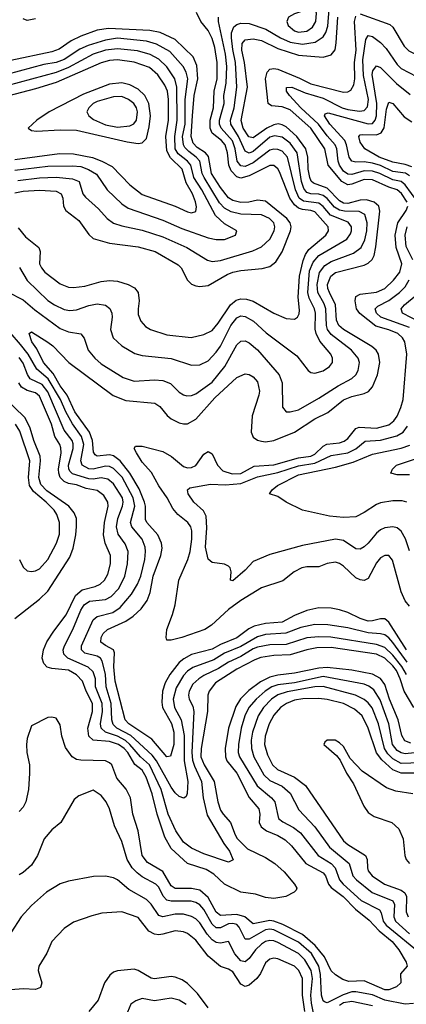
# Model space of a CAD drawing. Header units: inches. Extents: x 1308407 to 1441228, y 959628 to 1036311.
# Tile 250 of 256: x 1345913 to 1347795, y 1001145 to 1005939. Entities that reach past the tile are written whole.
import ezdxf

# ---------------------------------------------------------------- set-up
doc = ezdxf.new("R2010")
doc.units = ezdxf.units.IN
doc.header["$MEASUREMENT"] = 0
doc.layers.add('B3040', color=7, linetype='Continuous')

msp = doc.modelspace()

# ---------------------------------------------------------------- linework, layer by layer
at = {"layer": 'B3040', "color": 5}
for points, elevation in [([(1347570, 1005966.6), (1347715.1, 1005915.1), (1347730, 1005901.5), (1347784.6, 1005810), (1347806.8, 1005786.8), (1347913.2, 1005733.2), (1347990.1, 1005670.1), (1348010, 1005661), (1348030, 1005661.4), (1348050, 1005673.7), (1348173.4, 1005850), (1348266.3, 1006033.7)], 2880), ([(1345853.5, 1004613.5), (1345930, 1004575.3), (1345986.2, 1004526.2), (1346110, 1004435.7), (1346150, 1004418.4), (1346210, 1004409.1), (1346227.6, 1004387.6), (1346247.1, 1004330), (1346278.6, 1004290), (1346310, 1004263), (1346416.7, 1004196.7), (1346470, 1004178.4), (1346570, 1004185), (1346610, 1004181.5), (1346646.5, 1004166.5), (1346690, 1004125.8), (1346710, 1004111.8), (1346727.1, 1004107.1), (1346750, 1004108.7), (1346770, 1004117.7), (1346850, 1004174), (1346911.6, 1004250), (1346970, 1004355.5), (1346990, 1004373.9), (1347010, 1004375.7), (1347030, 1004365.7), (1347071.3, 1004331.3), (1347175.7, 1004210), (1347191.4, 1004170), (1347192.6, 1004052.6), (1347209.4, 1004029.4), (1347230, 1004028.6), (1347270, 1004038.8), (1347370, 1004095.2), (1347463.4, 1004156.6), (1347530, 1004192.1), (1347549.9, 1004210), (1347561.1, 1004230), (1347567.5, 1004270), (1347561.4, 1004290), (1347528.8, 1004330), (1347430, 1004405.3), (1347411.9, 1004430), (1347406.7, 1004450), (1347403.2, 1004530), (1347395.1, 1004555.1), (1347364.6, 1004610), (1347361.4, 1004650), (1347372.7, 1004707.3), (1347398, 1004742), (1347430, 1004761.1), (1347538.1, 1004801.9), (1347575.6, 1004830), (1347593.5, 1004866.5), (1347602.6, 1004910), (1347603.9, 1004950), (1347592.7, 1004990), (1347565, 1005005), (1347494.3, 1005005.7), (1347470, 1005010.6), (1347445.6, 1005025.6), (1347410, 1005067.4), (1347390, 1005082.6), (1347370, 1005089.7), (1347330, 1005090.9), (1347310, 1005097.7), (1347296.1, 1005116.1), (1347285.6, 1005150), (1347264.1, 1005290), (1347230, 1005337.9), (1347190, 1005366.7), (1347153.7, 1005373.7), (1347130, 1005366.6), (1347050, 1005296.5), (1347030, 1005288.6), (1347010, 1005297.7), (1346978.3, 1005370), (1346941.6, 1005430), (1346938.7, 1005450), (1346957.5, 1005510), (1346969.4, 1005610), (1346963.9, 1005730), (1346950, 1005793.3), (1346943.7, 1005850), (1346944.8, 1005875.2), (1346956.2, 1005903.8), (1346970, 1005915.7), (1346990, 1005920.9), (1347030, 1005919.3), (1347111.8, 1005891.8), (1347182.6, 1005850), (1347230, 1005829.8), (1347290, 1005819.4), (1347351.3, 1005828.7), (1347390, 1005855.4), (1347403.5, 1005876.5), (1347413.7, 1005906.3), (1347418.7, 1005990)], 2940), ([(1345905.2, 1004925.2), (1345940.8, 1004880.8), (1346006.8, 1004830), (1346013.2, 1004810), (1346010.1, 1004750), (1346018.7, 1004730), (1346035.4, 1004710), (1346110, 1004652.4), (1346150, 1004636.4), (1346175, 1004635), (1346230, 1004641.8), (1346310, 1004663.4), (1346350, 1004668.1), (1346390, 1004665.2), (1346441.1, 1004650), (1346472.3, 1004632.3), (1346489.4, 1004610), (1346495.1, 1004570), (1346489, 1004530), (1346490, 1004504), (1346503.2, 1004470), (1346525.2, 1004445.2), (1346550, 1004429.4), (1346630, 1004403.4), (1346748.1, 1004391.9), (1346810, 1004405.1), (1346850, 1004425.4), (1346879.7, 1004460.3), (1346938.7, 1004550), (1346967.3, 1004572.7), (1346990, 1004579.2), (1347017.4, 1004577.4), (1347050, 1004568.3), (1347150, 1004510.1), (1347210, 1004483.5), (1347250, 1004480.7), (1347265.1, 1004490), (1347273.9, 1004506.1), (1347275.8, 1004524.2), (1347268.2, 1004588.2), (1347275.5, 1004690), (1347293.4, 1004766.6), (1347304.6, 1004795.4), (1347320.5, 1004819.5), (1347402.9, 1004890), (1347416.6, 1004910), (1347414.3, 1004930), (1347350, 1005002.3), (1347330, 1005009.4), (1347290, 1005013.7), (1347270, 1005021.5), (1347250, 1005036.4), (1347227.7, 1005070), (1347177.9, 1005197.9), (1347170, 1005212.4), (1347150, 1005228.3), (1347130, 1005229), (1347030, 1005177.8), (1346990, 1005166.2), (1346970, 1005173.8), (1346942.6, 1005202.6), (1346930.7, 1005230), (1346924.8, 1005290), (1346912.6, 1005330), (1346895, 1005350), (1346850, 1005385.8), (1346840.1, 1005410), (1346839.8, 1005450), (1346856.5, 1005510), (1346859.8, 1005590), (1346873.9, 1005650), (1346875.1, 1005730), (1346863, 1005803), (1346850, 1005847.5), (1346830, 1005886.1), (1346795.6, 1005930), (1346773.3, 1005973.3)], 2980), ([(1345912.1, 1004732.1), (1345949, 1004669), (1346050, 1004571.8), (1346081.8, 1004550), (1346130, 1004527.7), (1346156.9, 1004523.1), (1346190, 1004526.2), (1346250, 1004546.7), (1346290, 1004554.8), (1346330, 1004549.2), (1346352.4, 1004532.4), (1346362.2, 1004510), (1346363.5, 1004490), (1346354.6, 1004430), (1346368.4, 1004390), (1346410.2, 1004350), (1346472.9, 1004312.9), (1346510, 1004303.2), (1346650, 1004288.9), (1346750, 1004257.1), (1346790, 1004257.8), (1346830, 1004278), (1346870, 1004320.1), (1346890.4, 1004349.6), (1346941.4, 1004450), (1346970, 1004487.4), (1346990, 1004496.1), (1347010, 1004494.1), (1347051.6, 1004470), (1347113.4, 1004413.4), (1347262.2, 1004302.2), (1347318, 1004230), (1347330, 1004221.3), (1347350, 1004217.8), (1347390, 1004229.4), (1347421.4, 1004250), (1347436, 1004270), (1347436.1, 1004290), (1347427, 1004310), (1347373.5, 1004373.5), (1347355.9, 1004410), (1347352, 1004432), (1347352.2, 1004510), (1347347.5, 1004530), (1347322.5, 1004582.5), (1347316, 1004610), (1347324.5, 1004715.5), (1347341.4, 1004758.6), (1347369.1, 1004790), (1347505, 1004870), (1347523.3, 1004896.7), (1347528, 1004910), (1347527.4, 1004930), (1347512.4, 1004952.4), (1347426.5, 1004986.5), (1347389.8, 1005029.8), (1347370, 1005045.2), (1347294.6, 1005054.6), (1347273.4, 1005070), (1347255.3, 1005110), (1347216.5, 1005270), (1347190, 1005298.4), (1347170, 1005306.2), (1347150, 1005307.8), (1347130, 1005302.5), (1347050, 1005241.4), (1347010, 1005224.5), (1346990, 1005227.7), (1346972.4, 1005250), (1346961.6, 1005310), (1346948.6, 1005348.6), (1346894.6, 1005410), (1346886.5, 1005430), (1346886.5, 1005450), (1346908.6, 1005530), (1346907.5, 1005570), (1346918.5, 1005630), (1346920.7, 1005710), (1346914.6, 1005770), (1346880.1, 1005930), (1346881.2, 1005950)], 2960), ([(1345990, 1005943.4), (1345950, 1005934.6), (1345930, 1005942.2)], 2980), ([(1347795.2, 1002870), (1347710, 1003005.5), (1347690, 1003021.1), (1347670, 1003021.8), (1347630, 1003011.1), (1347610, 1003010.7), (1347570, 1003022.8), (1347510, 1003052.1), (1347470, 1003065.6), (1347430, 1003073.5), (1347370, 1003075.4), (1347310, 1003061.6), (1347250, 1003037.9), (1347190, 1003005.6), (1347110, 1002998.9), (1347054.6, 1002985.4), (1347027.9, 1002972.1), (1346970, 1002928.5), (1346890, 1002896.7), (1346850, 1002874.2), (1346750, 1002847.3), (1346712.8, 1002827.2), (1346690, 1002808.4), (1346643.5, 1002750), (1346621.3, 1002710), (1346608.7, 1002670), (1346605, 1002615), (1346608.6, 1002590), (1346651.3, 1002511.3), (1346663.6, 1002470), (1346664, 1002410), (1346647, 1002353), (1346630, 1002349.2), (1346555.7, 1002435.7), (1346444.3, 1002510), (1346426.2, 1002530), (1346377.5, 1002717.5), (1346371.5, 1002788.5), (1346375.4, 1002855.4), (1346369.9, 1002870), (1346330, 1002891.5), (1346308.7, 1002908.7), (1346309.4, 1002930), (1346319.9, 1002950), (1346341, 1002970), (1346429.7, 1003010.3), (1346465.5, 1003034.5), (1346503.9, 1003070), (1346533.9, 1003110), (1346549, 1003150), (1346562.2, 1003230), (1346600.8, 1003330), (1346606.1, 1003366.1), (1346603.5, 1003390), (1346586.3, 1003430), (1346532.6, 1003490), (1346525, 1003505), (1346526.3, 1003570), (1346520.7, 1003590), (1346494.2, 1003654.2), (1346449.5, 1003730), (1346401.8, 1003790), (1346370, 1003815.1), (1346350, 1003819.4), (1346290, 1003813.8), (1346280.6, 1003820.6), (1346272.7, 1003832.7), (1346268.2, 1003890), (1346253.1, 1003930), (1346182.2, 1004030), (1346143.4, 1004110), (1346110, 1004156.7), (1346075.8, 1004215.8), (1346029.7, 1004270), (1345995.9, 1004335.9), (1345971.8, 1004370), (1345959.7, 1004410), (1345970, 1004419.6), (1346050, 1004368.8), (1346074.2, 1004350), (1346152.6, 1004270), (1346368.8, 1004108.8), (1346430, 1004085.3), (1346571, 1004071), (1346595.4, 1004055.4), (1346631, 1004011), (1346650, 1003995.1), (1346690, 1003975.1), (1346710, 1003970.1), (1346730, 1003971.3), (1346770, 1003993.9), (1346862.7, 1004097.3), (1346970, 1004197.2), (1347010, 1004214.2), (1347030, 1004211.1), (1347050, 1004199.3), (1347070, 1004175.2), (1347080.4, 1004130), (1347077.9, 1004110), (1347044.5, 1004010), (1347040.5, 1003930), (1347050, 1003905.2), (1347070, 1003891.7), (1347090, 1003886.8), (1347110, 1003884), (1347150, 1003889.2), (1347250, 1003931), (1347350, 1003994.8), (1347413.6, 1004026.4), (1347490, 1004087.2), (1347530, 1004103.8), (1347590, 1004117.8), (1347611, 1004129), (1347630, 1004151.1), (1347655, 1004210), (1347666.1, 1004270), (1347659.2, 1004310), (1347648.3, 1004330), (1347627.8, 1004347.8), (1347489.6, 1004429.6), (1347466.9, 1004450), (1347455.7, 1004475.7), (1347449.9, 1004550), (1347420.5, 1004610), (1347412.9, 1004630), (1347411.6, 1004650), (1347428.1, 1004690), (1347450, 1004708.3), (1347590, 1004743.5), (1347610, 1004753.5), (1347628.5, 1004771.5), (1347637.8, 1004790), (1347646.8, 1004833.2), (1347666.1, 1005006.1), (1347661.1, 1005030), (1347638.9, 1005050), (1347601.8, 1005061.8), (1347570, 1005059.8), (1347510, 1005043.4), (1347490, 1005045.6), (1347470, 1005056.6), (1347410, 1005118.7), (1347342.6, 1005142.6), (1347332.4, 1005152.4), (1347325, 1005170), (1347318, 1005210), (1347316.4, 1005270), (1347305.3, 1005310), (1347261.6, 1005370), (1347210, 1005416.7), (1347190, 1005427.2), (1347170.8, 1005430.8), (1347150, 1005426.8), (1347116.7, 1005410), (1347050, 1005363.1), (1347028.7, 1005368.7), (1347000.3, 1005410), (1346991.5, 1005448.5), (1347021.9, 1005610), (1347007.8, 1005730), (1346995, 1005790), (1346996.7, 1005823.3), (1347010, 1005840.6), (1347050, 1005844.8), (1347090, 1005836.4), (1347170, 1005798.5), (1347270, 1005766.6), (1347390, 1005755.7), (1347430, 1005767.1), (1347448.1, 1005791.9), (1347454.3, 1005825.7), (1347461.2, 1005950)], 2920), ([(1347799.4, 1005050), (1347771.8, 1005091.8), (1347750, 1005109.9), (1347710, 1005122.9), (1347630, 1005159.6), (1347590, 1005160.5), (1347530, 1005138.3), (1347510, 1005135.1), (1347481.1, 1005150), (1347415.4, 1005230), (1347399.1, 1005310), (1347330.4, 1005410.4), (1347230, 1005499.7), (1347190, 1005514.9), (1347139, 1005519), (1347121.8, 1005530), (1347109.9, 1005650), (1347117.5, 1005682.5), (1347130, 1005697.3), (1347150, 1005700.9), (1347170, 1005697.2), (1347274.6, 1005654.6), (1347330, 1005626.6), (1347490, 1005586.3), (1347510, 1005587.7), (1347524.4, 1005595.6), (1347539.4, 1005620.6), (1347544.1, 1005650), (1347542.2, 1005730), (1347550.7, 1005790), (1347543.5, 1005930), (1347550, 1005956.1)], 2880), ([(1345890, 1005095.1), (1345930, 1005103.5), (1346009.1, 1005109.1), (1346090, 1005104.2), (1346115.7, 1005090), (1346122.7, 1005070), (1346126.8, 1005030), (1346137.8, 1005010), (1346200.8, 1004960.8), (1346250, 1004892.4), (1346270, 1004872.9), (1346350.9, 1004850.9), (1346490, 1004832.7), (1346572.3, 1004810), (1346684.9, 1004744.9), (1346699.4, 1004730), (1346729.6, 1004669.6), (1346750, 1004651), (1346770, 1004642.7), (1346790, 1004639.8), (1346830, 1004644.7), (1346922.4, 1004697.6), (1346950, 1004708.6), (1346990, 1004717.2), (1347092.9, 1004727.1), (1347130, 1004737.1), (1347160.2, 1004759.8), (1347190, 1004807.7), (1347230.7, 1004910), (1347234.5, 1004930), (1347229.2, 1004950), (1347213.5, 1004970), (1347110, 1005055.7), (1347070, 1005060.1), (1347029.2, 1005050.8), (1346990, 1005048.5), (1346950, 1005059), (1346930, 1005071.7), (1346890, 1005121.2), (1346847.5, 1005190), (1346832.3, 1005272.3), (1346817.5, 1005290), (1346776.9, 1005316.9), (1346757.4, 1005337.4), (1346748, 1005370), (1346754.9, 1005470), (1346762.9, 1005570), (1346780.9, 1005650), (1346774.8, 1005714.8), (1346757.7, 1005757.7), (1346670, 1005842.7), (1346596.1, 1005876.1), (1346546, 1005886), (1346345.1, 1005894.9), (1346290, 1005887.1), (1346210, 1005858.7), (1346164.1, 1005835.9), (1346105.3, 1005794.7), (1346070, 1005781.5), (1345870, 1005740.3)], 3020), ([(1345904.6, 1005155.4), (1346010, 1005168.6), (1346090, 1005171.7), (1346170, 1005164.4), (1346202.1, 1005150), (1346221.2, 1005090), (1346233.7, 1005073.7), (1346296.9, 1005016.9), (1346339, 1004970), (1346370, 1004947.9), (1346410, 1004934.9), (1346510, 1004913.4), (1346610, 1004880.7), (1346727.3, 1004830), (1346827.1, 1004767.1), (1346850, 1004760.7), (1346890, 1004766.1), (1347047.4, 1004812.6), (1347090, 1004833.1), (1347130.6, 1004869.4), (1347152, 1004910), (1347155.2, 1004930), (1347149.9, 1004949.9), (1347129.1, 1004970), (1347090, 1004987.9), (1346990, 1004991.1), (1346943.2, 1005003.2), (1346910, 1005020.8), (1346886.2, 1005046.2), (1346810.9, 1005170), (1346801.2, 1005190), (1346789.7, 1005250), (1346772.9, 1005270), (1346736, 1005296), (1346716.6, 1005316.6), (1346710, 1005330), (1346706.3, 1005370), (1346718.3, 1005430), (1346718.8, 1005550), (1346731.3, 1005650), (1346723.2, 1005683.2), (1346709.5, 1005710), (1346643.3, 1005783.3), (1346579.8, 1005819.8), (1346530, 1005834.5), (1346390, 1005848.2), (1346330, 1005839.3), (1346246.9, 1005813.1), (1346205.8, 1005794.2), (1346130, 1005745.2), (1346090, 1005730.2), (1346030, 1005719.7), (1345850, 1005670.9)], 3040), ([(1347850.4, 1005050), (1347790, 1005135), (1347770, 1005150.9), (1347730, 1005159), (1347665.4, 1005190), (1347630, 1005201.7), (1347590, 1005202.1), (1347530, 1005185.6), (1347510, 1005186.9), (1347490, 1005201.6), (1347470.5, 1005230), (1347463.5, 1005250), (1347457.2, 1005310), (1347449, 1005330), (1347410, 1005372.3), (1347367.8, 1005430), (1347282.2, 1005510), (1347227.1, 1005570), (1347211.8, 1005590), (1347211.4, 1005608.6), (1347237.6, 1005610), (1347302.7, 1005582.7), (1347390, 1005556.8), (1347482.7, 1005510), (1347510, 1005501), (1347567, 1005493), (1347590, 1005496.9), (1347605.3, 1005514.7), (1347610.4, 1005550), (1347586, 1005666), (1347583.5, 1005743.5), (1347597.2, 1005842.8), (1347610, 1005861.6), (1347630, 1005857.3), (1347670, 1005827.6), (1347697.6, 1005797.6), (1347750, 1005721), (1347770, 1005701.1), (1347882.5, 1005642.5)], 2860), ([(1345890, 1005206.6), (1346050, 1005226.1), (1346170, 1005227.7), (1346210, 1005223.1), (1346248.5, 1005208.5), (1346286.3, 1005186.3), (1346338.4, 1005110), (1346410, 1005042.4), (1346441.5, 1005021.5), (1346610, 1004961.9), (1346701.8, 1004921.8), (1346830, 1004876.3), (1346870, 1004869), (1346910, 1004868.9), (1346964.2, 1004890), (1346969.6, 1004910), (1346910, 1004945.4), (1346865.9, 1004985.9), (1346799.7, 1005110), (1346760, 1005170), (1346746, 1005230), (1346730.6, 1005250), (1346685.2, 1005285.2), (1346670.4, 1005310), (1346667.5, 1005370), (1346679.5, 1005450), (1346678.1, 1005610), (1346668.6, 1005650), (1346629.1, 1005709.1), (1346590, 1005746.7), (1346548.3, 1005768.3), (1346486.2, 1005786.2), (1346390, 1005797.1), (1346330, 1005789.4), (1346271.5, 1005770), (1346150, 1005705.2), (1346090, 1005681.6), (1345850, 1005616.8)], 3060), ([(1345890, 1005258), (1346106.9, 1005286.9), (1346175.1, 1005284.9), (1346266.8, 1005266.8), (1346313.4, 1005250), (1346363.4, 1005223.4), (1346450, 1005135.1), (1346510, 1005087.5), (1346670.5, 1005030.5), (1346730, 1005003), (1346750, 1004998.2), (1346770, 1005005.3), (1346773.4, 1005026.6), (1346768.2, 1005051.8), (1346754.9, 1005090), (1346724, 1005144), (1346704.3, 1005210), (1346646.5, 1005266.5), (1346630, 1005300.7), (1346624.9, 1005370), (1346637.4, 1005450), (1346636.8, 1005550), (1346631.9, 1005590), (1346620.4, 1005620.4), (1346586, 1005670), (1346545.1, 1005705.1), (1346470, 1005732.2), (1346390, 1005743.4), (1346350, 1005740.6), (1346310, 1005728.8), (1346090, 1005632.7), (1345990, 1005601.6), (1345853.3, 1005566.7)], 3080), ([(1347810, 1005177.6), (1347790.9, 1005190.9), (1347730, 1005200.1), (1347670, 1005228), (1347630, 1005240.7), (1347590, 1005246.2), (1347550, 1005244.4), (1347529.5, 1005249.5), (1347517.5, 1005270), (1347504.2, 1005330), (1347495.4, 1005350), (1347422.7, 1005430), (1347397.4, 1005470), (1347400, 1005480), (1347414.7, 1005485.3), (1347610, 1005431.3), (1347630, 1005433.8), (1347644.2, 1005450), (1347649.7, 1005470), (1347651.8, 1005530), (1347629, 1005671), (1347632.5, 1005690), (1347650, 1005713.4), (1347670, 1005705.5), (1347747.3, 1005627.3), (1347814.4, 1005574.4)], 2840), ([(1347821.7, 1005221.7), (1347790, 1005233.2), (1347730, 1005244.3), (1347663.4, 1005270), (1347592.7, 1005310), (1347570, 1005341.7), (1347563.9, 1005370), (1347570, 1005377.5), (1347580.5, 1005379.5), (1347650, 1005377.4), (1347673, 1005387), (1347687.6, 1005412.4), (1347697.8, 1005502.2), (1347710, 1005536.9), (1347730, 1005530.8), (1347785.1, 1005465.1), (1347822, 1005442)], 2820), ([(1347810, 1003083.5), (1347790, 1003108.9), (1347770, 1003152.7), (1347727.5, 1003307.5), (1347710, 1003330.6), (1347690, 1003330.5), (1347670, 1003319.1), (1347650, 1003294.4), (1347610, 1003218.5), (1347590, 1003208), (1347570, 1003211.6), (1347550, 1003221.8), (1347490, 1003277.7), (1347470, 1003291), (1347450, 1003297.3), (1347410, 1003291.6), (1347370, 1003274.9), (1347310, 1003275.3), (1347286, 1003270), (1347248.9, 1003251.1), (1347194, 1003206), (1347090, 1003172.8), (1346990, 1003111.1), (1346930, 1003066.6), (1346846.3, 1002990), (1346814.3, 1002970), (1346701.7, 1002930), (1346650, 1002917.4), (1346630, 1002917.2), (1346626, 1002930), (1346629.8, 1002970), (1346657.6, 1003042.4), (1346670.4, 1003089.6), (1346688.2, 1003210), (1346731.3, 1003310), (1346743.5, 1003350), (1346751.5, 1003410), (1346750.5, 1003450.5), (1346745.8, 1003470), (1346732.2, 1003490), (1346683.4, 1003530), (1346658.3, 1003558.3), (1346631.4, 1003610), (1346590, 1003669.4), (1346553.9, 1003733.9), (1346510, 1003784.1), (1346480.9, 1003830), (1346469.9, 1003850.1), (1346477.1, 1003862.9), (1346510, 1003862.8), (1346610, 1003835.9), (1346651.3, 1003811.3), (1346710, 1003762.9), (1346730, 1003757), (1346750, 1003757.9), (1346770, 1003768.6), (1346810, 1003823.2), (1346830, 1003836.8), (1346850, 1003824.2), (1346876.2, 1003770), (1346901.4, 1003741.4), (1346947.1, 1003727.1), (1346990, 1003729.5), (1347054.9, 1003765.1), (1347150, 1003771.9), (1347270, 1003804.7), (1347330, 1003813.9), (1347350, 1003823.7), (1347390, 1003862), (1347408.1, 1003871.9), (1347470, 1003879.1), (1347493.1, 1003886.9), (1347510, 1003900.1), (1347550, 1003947.7), (1347565.9, 1003954.1), (1347650, 1003950.1), (1347710, 1003966.2), (1347734.8, 1003985.2), (1347751.2, 1004008.8), (1347768.8, 1004050), (1347779.1, 1004090), (1347797.7, 1004310), (1347787.6, 1004370), (1347776.8, 1004390), (1347753.3, 1004410), (1347710, 1004429.2), (1347647.1, 1004447.1), (1347568.7, 1004508.7), (1347552, 1004530), (1347546.1, 1004570), (1347549.9, 1004590.1), (1347570, 1004602.1), (1347650, 1004612), (1347690, 1004629.3), (1347733.4, 1004670), (1347763.1, 1004710), (1347773, 1004750), (1347745.1, 1004830), (1347740.7, 1004890), (1347753.9, 1004950), (1347793.9, 1005010), (1347802.2, 1005030)], 2880), ([(1347827.2, 1004770), (1347794.9, 1004834.9), (1347789.2, 1004890), (1347799.8, 1004930)], 2860), ([(1347810, 1004440.7), (1347670.5, 1004490), (1347650.4, 1004510), (1347643.8, 1004530), (1347656.2, 1004543.8), (1347710, 1004571.8), (1347762.3, 1004610), (1347790, 1004638), (1347808.4, 1004671.6)], 2860), ([(1347864.3, 1004464.3), (1347777, 1004510), (1347769.9, 1004530), (1347786.1, 1004550), (1347843, 1004597)], 2840), ([(1347799.3, 1002810), (1347730, 1002905.6), (1347710, 1002929.3), (1347690, 1002943.8), (1347670, 1002949.3), (1347610, 1002953.6), (1347510, 1002977.6), (1347412.7, 1002992.7), (1347350, 1002994.1), (1347281.4, 1002978.6), (1347208.9, 1002951.1), (1347110, 1002945.3), (1347070, 1002933.9), (1346990, 1002886.8), (1346910, 1002854.2), (1346858.8, 1002821.2), (1346755.5, 1002784.5), (1346730, 1002767.1), (1346710, 1002745.9), (1346674.3, 1002685.7), (1346660.1, 1002630), (1346667, 1002590), (1346699, 1002530), (1346713.1, 1002453.1), (1346713.2, 1002330), (1346732.2, 1002230), (1346728.9, 1002171.1), (1346723.1, 1002156.9), (1346712.3, 1002147.7), (1346690, 1002157), (1346670, 1002174.1), (1346650, 1002202.1), (1346578.8, 1002330), (1346557.4, 1002357.4), (1346453.8, 1002453.8), (1346385.3, 1002490), (1346367.5, 1002507.5), (1346362.2, 1002530), (1346358.6, 1002610), (1346334.8, 1002690), (1346330, 1002752.6), (1346314.9, 1002814.9), (1346306.5, 1002830), (1346290, 1002840.3), (1346230, 1002853.7), (1346214.1, 1002870), (1346213.4, 1002890), (1346270, 1003016.8), (1346290, 1003033.1), (1346367.1, 1003052.9), (1346402.6, 1003077.4), (1346457.6, 1003142.4), (1346486.1, 1003190), (1346502.9, 1003230), (1346522.5, 1003310), (1346526.1, 1003350), (1346523.5, 1003370), (1346508.6, 1003410), (1346458.6, 1003470), (1346452.5, 1003490), (1346473.7, 1003570), (1346465.6, 1003610), (1346411.5, 1003711.5), (1346370, 1003753.7), (1346350, 1003763.5), (1346330, 1003764.3), (1346270, 1003750), (1346250, 1003752.4), (1346216.6, 1003770), (1346210.3, 1003790), (1346225, 1003870), (1346214.6, 1003910), (1346170.3, 1003970.3), (1346137.2, 1004030), (1346112.5, 1004090), (1346052.4, 1004190), (1345996.5, 1004236.5), (1345954.5, 1004310), (1345917.5, 1004357.5), (1345814.8, 1004474.8)], 2940), ([(1347795.6, 1002750), (1347773.7, 1002790), (1347730, 1002844.2), (1347690, 1002881.9), (1347650, 1002896.8), (1347428.3, 1002931.7), (1347370, 1002933.9), (1347310, 1002928.6), (1347210, 1002895.8), (1347130, 1002895.3), (1347070, 1002883.7), (1347050, 1002875.8), (1346990, 1002838.2), (1346930, 1002810.2), (1346881, 1002779), (1346810, 1002745.4), (1346785.1, 1002730), (1346756.7, 1002703.3), (1346738.4, 1002670), (1346735.2, 1002650), (1346738.5, 1002630), (1346755.7, 1002595.7), (1346761.4, 1002570), (1346751.7, 1002370), (1346753.9, 1002333.9), (1346763.4, 1002303.4), (1346797.7, 1002230), (1346805.9, 1002150), (1346825.9, 1002065.9), (1346906.9, 1001926.9), (1346933.9, 1001890), (1346952, 1001848), (1346930, 1001837.6), (1346810, 1001877.8), (1346750, 1001905.3), (1346710, 1001934.1), (1346673.2, 1001990), (1346635.1, 1002070), (1346602.3, 1002190), (1346544.4, 1002310), (1346501, 1002350), (1346450, 1002409.7), (1346428.5, 1002428.5), (1346390, 1002450), (1346330.4, 1002470), (1346309.5, 1002489.5), (1346306.6, 1002510), (1346316, 1002570), (1346314.6, 1002610), (1346282.3, 1002690), (1346281.5, 1002730), (1346270, 1002763.2), (1346246.2, 1002786.2), (1346147.1, 1002830), (1346127.2, 1002850), (1346125.5, 1002870), (1346131.3, 1002890), (1346171.9, 1002970), (1346210, 1003063), (1346227.2, 1003090), (1346252.5, 1003107.5), (1346330, 1003116.4), (1346359, 1003130), (1346396.4, 1003170), (1346424.3, 1003230), (1346438.5, 1003290), (1346441, 1003350), (1346427, 1003387), (1346393.2, 1003433.2), (1346385, 1003470), (1346390.6, 1003510), (1346413.5, 1003570), (1346416.8, 1003590), (1346413.5, 1003610), (1346370, 1003678.2), (1346341.5, 1003701.5), (1346310, 1003708.2), (1346270, 1003701.7), (1346250, 1003703.1), (1346170, 1003726.8), (1346158.3, 1003738.3), (1346152.2, 1003750), (1346151, 1003770), (1346173.3, 1003850), (1346173.4, 1003873.4), (1346167.9, 1003890), (1346130, 1003940.2), (1346050, 1004126.8), (1346023.2, 1004163.2), (1345964.5, 1004190), (1345950.6, 1004210.6), (1345930, 1004265.9), (1345910, 1004294.3)], 2960), ([(1347832.3, 1002590), (1347784.2, 1002670), (1347765.7, 1002730), (1347746.8, 1002770), (1347730, 1002793), (1347690.8, 1002830.8), (1347650, 1002850), (1347430, 1002881.2), (1347360, 1002880), (1347310, 1002871.2), (1347230, 1002846.8), (1347150, 1002843.2), (1347086.8, 1002833.2), (1347057.6, 1002822.4), (1346970, 1002776.5), (1346866.6, 1002710), (1346835.6, 1002670), (1346829.7, 1002650), (1346826.9, 1002570), (1346795.7, 1002390), (1346795.6, 1002350), (1346811.2, 1002310), (1346860.4, 1002230), (1346878.2, 1002130), (1346890.6, 1002090.6), (1346903.3, 1002070), (1346939.9, 1002030), (1346961.5, 1001970), (1346972.2, 1001952.2), (1347021.9, 1001901.9), (1347110, 1001859.2), (1347155.6, 1001830), (1347199.7, 1001790), (1347251.3, 1001730), (1347262.3, 1001710), (1347259.2, 1001700.8), (1347248.4, 1001690), (1347208.4, 1001670), (1347150, 1001659.9), (1347110, 1001665.5), (1347061.5, 1001681.5), (1346990, 1001690.4), (1346910, 1001729.9), (1346857.8, 1001777.8), (1346821.4, 1001801.4), (1346730, 1001829.9), (1346650, 1001902.8), (1346619.3, 1001959.3), (1346582.9, 1002070), (1346557.9, 1002170), (1346528.6, 1002250), (1346510, 1002284.6), (1346473, 1002313), (1346439.3, 1002370), (1346421.3, 1002390), (1346394.1, 1002410), (1346350, 1002424.9), (1346270.2, 1002430.2), (1346249.6, 1002450), (1346244.7, 1002490), (1346266.8, 1002570), (1346266.8, 1002610), (1346236.7, 1002670), (1346218.6, 1002718.6), (1346190, 1002748.1), (1346150, 1002772.4), (1346070, 1002779.2), (1346046.3, 1002786.3), (1346030, 1002804.2), (1346022.8, 1002830), (1346029, 1002870), (1346045.8, 1002910), (1346078.5, 1002961.5), (1346139.1, 1003040.9), (1346184.4, 1003135.6), (1346217.2, 1003162.8), (1346280.7, 1003179.3), (1346304.8, 1003190), (1346325.9, 1003210), (1346341.6, 1003238.4), (1346355, 1003290), (1346354.5, 1003330), (1346328.7, 1003390), (1346321.3, 1003430), (1346326.2, 1003490), (1346343.4, 1003570), (1346342, 1003590), (1346322.4, 1003622.4), (1346290, 1003646.2), (1346236.2, 1003656.2), (1346190, 1003673.6), (1346150, 1003680.7), (1346128.8, 1003690), (1346110, 1003709.9), (1346103.1, 1003730), (1346102.5, 1003750), (1346114.4, 1003830), (1346113.7, 1003853.7), (1346108.9, 1003870), (1346084.4, 1003910), (1346068.2, 1003970), (1346010, 1004105.1), (1345990, 1004121.9), (1345950, 1004133.1), (1345922, 1004150), (1345908.8, 1004170)], 2980), ([(1345890, 1003022.8), (1346010, 1003116.9), (1346050, 1003156.6), (1346157.7, 1003322.3), (1346174.1, 1003365.9), (1346185.6, 1003430), (1346190.3, 1003470.3), (1346189, 1003510), (1346177.8, 1003537.8), (1346152.3, 1003570), (1346044.9, 1003644.9), (1346016.1, 1003676.1), (1346006.1, 1003710), (1346015, 1003790), (1346012.9, 1003812.9), (1345981.8, 1003890), (1345964.9, 1003950), (1345939.6, 1003999.6), (1345828.2, 1004108.2)], 3020), ([(1345911.4, 1003310), (1345930, 1003272.7), (1345950, 1003256), (1345970, 1003251.5), (1345990, 1003254.9), (1346010, 1003265.2), (1346050, 1003311.2), (1346092.5, 1003390), (1346106.5, 1003433.5), (1346107.1, 1003490), (1346093.8, 1003530), (1346080.9, 1003550), (1346041.6, 1003590), (1345980.9, 1003640.9), (1345961.6, 1003670), (1345956.4, 1003710), (1345962, 1003790), (1345914.6, 1003934.6), (1345893.4, 1003970)], 3040), ([(1347810, 1003353), (1347790.3, 1003410.3), (1347770, 1003447.6), (1347750, 1003464.4), (1347730, 1003469.1), (1347690, 1003463.9), (1347670, 1003454.5), (1347650, 1003438), (1347610, 1003389.9), (1347590, 1003371.9), (1347570, 1003361.4), (1347550, 1003362.9), (1347490, 1003403.7), (1347450, 1003409.3), (1347290, 1003378.1), (1347130, 1003334.6), (1347050, 1003301.2), (1347010, 1003258.6), (1346950, 1003206), (1346939.3, 1003210), (1346942.7, 1003250), (1346937.4, 1003270), (1346930, 1003278.7), (1346910, 1003288.2), (1346850, 1003296.2), (1346830, 1003312.3), (1346817, 1003370), (1346824.7, 1003464.7), (1346820.6, 1003520.6), (1346808.1, 1003548.1), (1346761.5, 1003590), (1346733.5, 1003630), (1346729.7, 1003650), (1346741, 1003659), (1346842.3, 1003677.7), (1346914.1, 1003674.1), (1346990, 1003679.8), (1347070, 1003713), (1347170, 1003733.4), (1347270, 1003766.1), (1347350, 1003779.1), (1347430, 1003817.3), (1347510, 1003830.4), (1347550, 1003849.7), (1347594.3, 1003885.7), (1347670, 1003890.9), (1347748.2, 1003911.8), (1347779.1, 1003930), (1347801.1, 1003958.9)], 2860), ([(1347798, 1003590), (1347775.5, 1003595.5), (1347730, 1003596.2), (1347670, 1003586.1), (1347650, 1003578.9), (1347590, 1003538.5), (1347550, 1003518.3), (1347490, 1003514.5), (1347420.7, 1003520.7), (1347289.8, 1003549.8), (1347209.4, 1003590), (1347170, 1003617), (1347129.3, 1003630), (1347142.7, 1003650), (1347167.8, 1003670), (1347270, 1003722.5), (1347450, 1003759.7), (1347536.2, 1003783.8), (1347630, 1003822.6), (1347770, 1003852.6), (1347812.4, 1003867.6)], 2840), ([(1347810, 1003721.8), (1347750, 1003723.1), (1347719.3, 1003730), (1347727, 1003750), (1347747.3, 1003770), (1347839.4, 1003800.6)], 2820), ([(1347816.4, 1002416.4), (1347787.6, 1002427.6), (1347772.8, 1002452.8), (1347754.8, 1002530), (1347712.4, 1002630), (1347690, 1002702.4), (1347670, 1002730.7), (1347630, 1002752.2), (1347530, 1002771), (1347410, 1002784), (1347370, 1002781.4), (1347250, 1002757.8), (1347170, 1002747.5), (1347130, 1002737.5), (1347085, 1002715), (1347027.7, 1002672.3), (1346987.5, 1002632.5), (1346965.4, 1002594.6), (1346930.1, 1002489.9), (1346913.2, 1002390), (1346914.7, 1002350), (1346921, 1002330), (1346970.4, 1002270), (1347030.9, 1002150.9), (1347076.7, 1002096.7), (1347081.8, 1002070), (1347079.3, 1002030), (1347089.1, 1002009.1), (1347114.4, 1001990), (1347170, 1001966.7), (1347205.7, 1001945.7), (1347236.6, 1001916.6), (1347305.7, 1001830), (1347390, 1001784.6), (1347401.1, 1001770), (1347416.2, 1001730), (1347430, 1001713.5), (1347487.9, 1001670), (1347547.5, 1001607.5), (1347615, 1001555), (1347662.8, 1001502.8), (1347726.1, 1001450), (1347758.9, 1001410), (1347794.5, 1001350), (1347798.5, 1001330), (1347767.4, 1001292.6), (1347768.5, 1001250), (1347747, 1001230), (1347710, 1001214.7), (1347690, 1001215.8), (1347590, 1001259.2), (1347515.8, 1001255.8), (1347485.4, 1001265.4), (1347450, 1001288.2), (1347430, 1001307.2), (1347396.1, 1001376.1), (1347351.6, 1001431.6), (1347290, 1001484.2), (1347193.9, 1001533.9), (1347150.3, 1001550.3), (1347130, 1001552.9), (1347050, 1001537.1), (1347008.4, 1001570), (1346970, 1001582.7), (1346890, 1001576.5), (1346870, 1001593.8), (1346830, 1001664.9), (1346790, 1001700.9), (1346750, 1001709.1), (1346670, 1001709.3), (1346650, 1001721), (1346610, 1001791.6), (1346535.4, 1001835.4), (1346509.7, 1001869.7), (1346490.6, 1001990), (1346463.3, 1002070), (1346452.6, 1002150), (1346431.9, 1002191.9), (1346385.7, 1002245.7), (1346361.4, 1002310), (1346350, 1002320.9), (1346330, 1002329.5), (1346210, 1002333.1), (1346190, 1002337.1), (1346169.1, 1002349.1), (1346135.5, 1002395.5), (1346118.7, 1002450), (1346110, 1002505.2), (1346090, 1002538), (1346070, 1002543), (1346050, 1002540.5), (1345970, 1002501.2), (1345950, 1002439), (1345945.5, 1002410), (1345947.3, 1002370), (1345960.1, 1002310), (1345960.8, 1002270), (1345956.6, 1002190), (1345942.3, 1002130), (1345930, 1002104.7), (1345910, 1002083.5)], 3020), ([(1347895.3, 1002375.3), (1347790, 1002364.6), (1347770, 1002368.6), (1347750, 1002380.9), (1347728.4, 1002410), (1347710.7, 1002510), (1347667.8, 1002627.8), (1347636.1, 1002676.1), (1347613.2, 1002693.2), (1347590, 1002703.4), (1347390, 1002740.8), (1347250, 1002710.4), (1347170, 1002700.9), (1347140.4, 1002690), (1347108.4, 1002670), (1347063.7, 1002630), (1347028.8, 1002590), (1347009.1, 1002550), (1346990.4, 1002490), (1346978.1, 1002410), (1346977, 1002370), (1346982.9, 1002350), (1347069.2, 1002209.2), (1347139, 1002150), (1347154.9, 1002130), (1347172.2, 1002050), (1347193.7, 1002033.7), (1347246.4, 1002006.4), (1347279.9, 1001979.9), (1347365.6, 1001870), (1347429.6, 1001829.6), (1347449.3, 1001810), (1347469.4, 1001750), (1347488.2, 1001730), (1347575.3, 1001650), (1347664, 1001604), (1347673.1, 1001590), (1347682.2, 1001550), (1347696.2, 1001530), (1347867.5, 1001390)], 3040), ([(1347910, 1002322.7), (1347770, 1002316.8), (1347730, 1002340.1), (1347705, 1002365), (1347688.3, 1002390), (1347660.2, 1002510), (1347628.8, 1002588.8), (1347610, 1002613), (1347590, 1002629.5), (1347548, 1002650), (1347390, 1002691.8), (1347350, 1002690.7), (1347214.4, 1002665.6), (1347170, 1002650.8), (1347139.1, 1002630), (1347099.9, 1002590), (1347074.1, 1002550), (1347046.1, 1002470), (1347040.5, 1002430), (1347041.7, 1002390), (1347052.7, 1002350), (1347101.6, 1002261.6), (1347130, 1002234.2), (1347190, 1002206.3), (1347230, 1002172.4), (1347272.2, 1002092.2), (1347349.5, 1002009.5), (1347421, 1001910), (1347516.3, 1001830), (1347535.5, 1001770), (1347552, 1001750), (1347628.9, 1001688.9), (1347729.1, 1001649.1), (1347737.9, 1001630), (1347733.8, 1001570), (1347742.6, 1001550), (1347810, 1001488.1)], 3060), ([(1347850.2, 1002270.2), (1347770, 1002270), (1347730, 1002286.9), (1347675.6, 1002335.6), (1347649.6, 1002369.6), (1347609.3, 1002490), (1347579.7, 1002550), (1347542.4, 1002582.4), (1347490, 1002609), (1347410, 1002629.3), (1347370, 1002634.1), (1347292.1, 1002632.1), (1347250, 1002624.8), (1347212.4, 1002610), (1347183.3, 1002590), (1347150, 1002551.8), (1347126.7, 1002510), (1347107.6, 1002450), (1347105.5, 1002410), (1347118.8, 1002358.8), (1347143.8, 1002310), (1347167.7, 1002287.7), (1347250.9, 1002250), (1347304.7, 1002210), (1347490, 1001940.7), (1347510, 1001922.5), (1347596, 1001870), (1347604.3, 1001850), (1347605.4, 1001810), (1347610, 1001795.2), (1347629.1, 1001770), (1347688.8, 1001730), (1347770, 1001700.9), (1347787.8, 1001687.8), (1347795.8, 1001670), (1347794.7, 1001594.7), (1347803.4, 1001570)], 3080), ([(1347826.2, 1002170), (1347743.3, 1002183.3), (1347698.4, 1002198.4), (1347580.3, 1002280.3), (1347521.9, 1002341.9), (1347490, 1002399.7), (1347470, 1002418.5), (1347448.7, 1002430), (1347410, 1002430.9), (1347398.5, 1002421.5), (1347393.4, 1002410), (1347455.9, 1002355.9), (1347473.7, 1002333.7), (1347504.5, 1002270), (1347538.1, 1002218.1), (1347588.9, 1002110), (1347610, 1002079.3), (1347638.8, 1002058.8), (1347723.9, 1002030), (1347758.8, 1001998.8), (1347780.1, 1001950), (1347787.7, 1001870), (1347793.5, 1001850), (1347810.2, 1001830)], 3120), ([(1347830, 1001148.1), (1347790, 1001145.2), (1347690, 1001164.9), (1347630, 1001190.4), (1347550, 1001206.1), (1347530, 1001204.8), (1347488.3, 1001191.7), (1347410, 1001152.2), (1347396.5, 1001156.5), (1347390, 1001162), (1347382.9, 1001190), (1347377.6, 1001290), (1347370, 1001330), (1347332.7, 1001392.7), (1347270, 1001447.9), (1347150, 1001507.9), (1347130, 1001510.7), (1347110, 1001506.9), (1347030, 1001462.7), (1347010, 1001462.7), (1346980.7, 1001520.7), (1346970, 1001533.2), (1346950, 1001539), (1346930, 1001536), (1346890, 1001517.1), (1346870, 1001517.4), (1346850, 1001535), (1346810, 1001606.1), (1346789.2, 1001629.2), (1346770, 1001640.9), (1346747.3, 1001647.3), (1346650, 1001646.7), (1346630, 1001652.4), (1346611.6, 1001671.6), (1346590, 1001715.3), (1346576.6, 1001730), (1346510, 1001765.5), (1346484.7, 1001784.7), (1346460.9, 1001810), (1346435.5, 1001850), (1346410, 1001936.9), (1346374, 1002014), (1346350, 1002097), (1346334.8, 1002130), (1346310, 1002161.3), (1346270, 1002187.3), (1346200.6, 1002159.4), (1346178, 1002142), (1346113, 1002030), (1346070, 1001994.7), (1346032.4, 1001950), (1345999, 1001870), (1345970, 1001822.2), (1345930, 1001786.2), (1345910, 1001775.4)], 3040), ([(1347349.3, 1001070), (1347332.8, 1001150), (1347330.2, 1001190), (1347338.2, 1001270), (1347332, 1001310), (1347301.1, 1001361.1), (1347270, 1001391.5), (1347170, 1001445.3), (1347150, 1001453.5), (1347130, 1001455), (1347110, 1001449.9), (1347090, 1001437.5), (1347061.2, 1001410), (1347030, 1001368.4), (1347010, 1001351.8), (1346990, 1001357.1), (1346959.9, 1001390), (1346930, 1001450.7), (1346890, 1001442.3), (1346870, 1001445.7), (1346850, 1001458.3), (1346825.8, 1001485.8), (1346790, 1001540.9), (1346770, 1001560.7), (1346750, 1001572.7), (1346710, 1001584), (1346670, 1001583.9), (1346610, 1001570.4), (1346590, 1001576.4), (1346553.1, 1001633.1), (1346530, 1001655.6), (1346444.2, 1001704.2), (1346390, 1001750.6), (1346370, 1001760.7), (1346331.3, 1001768.7), (1346273, 1001767), (1346150, 1001745.1), (1346110, 1001731), (1346044.2, 1001690), (1345970, 1001625.4), (1345919.6, 1001570), (1345870, 1001492.8)], 3060), ([(1347301, 1001110), (1347289.3, 1001190), (1347289, 1001270), (1347271.4, 1001310), (1347250, 1001330.8), (1347170, 1001366.5), (1347150, 1001369.9), (1347130, 1001364.5), (1347110, 1001346.2), (1347085.4, 1001294.6), (1347067.2, 1001270), (1347030, 1001237.3), (1347010, 1001232.3), (1346990, 1001243.4), (1346950, 1001303.2), (1346930, 1001315.4), (1346890, 1001329.3), (1346830, 1001378.6), (1346770, 1001456.3), (1346730, 1001489.9), (1346710, 1001498.1), (1346670, 1001501.7), (1346610, 1001485.5), (1346590, 1001482.6), (1346570, 1001485.8), (1346541.6, 1001501.6), (1346490, 1001567), (1346410, 1001594.5), (1346312.2, 1001587.8), (1346263.9, 1001576.1), (1346174.6, 1001545.4), (1346130, 1001513.3), (1346070.2, 1001450), (1346045.8, 1001394.2), (1346006.9, 1001330), (1346002.9, 1001310), (1346020.7, 1001250), (1346014, 1001226), (1345990, 1001217.1), (1345930, 1001220.5), (1345870, 1001215.4)], 3080), ([(1346830, 1001128.4), (1346778.2, 1001198.2), (1346730, 1001245.8), (1346704.2, 1001264.2), (1346670, 1001277.5), (1346650, 1001279.4), (1346570, 1001268.9), (1346552.6, 1001272.6), (1346490, 1001309.9), (1346470, 1001315.9), (1346390, 1001308.5), (1346370, 1001301), (1346352.6, 1001287.4), (1346326.4, 1001250), (1346294.5, 1001165.5), (1346249.4, 1001110)], 3120), ([(1346724, 1001144), (1346690, 1001164.3), (1346650, 1001174.2), (1346570, 1001162.5), (1346510, 1001172.7), (1346477.7, 1001162.3), (1346454.7, 1001145.3), (1346430, 1001086.6)], 3140), ([(1347630, 1001136.9), (1347530, 1001158.3), (1347490, 1001151.5), (1347470, 1001138.2)], 3060)]:
    msp.add_lwpolyline(points, dxfattribs=dict(at, elevation=elevation))
for points, elevation in [([(1347330, 1005993.3), (1347250, 1005966.6), (1347222.2, 1005950), (1347212.8, 1005930), (1347220.1, 1005910), (1347250, 1005884.5), (1347270, 1005877.8), (1347310, 1005882.4), (1347338.3, 1005901.7), (1347355.1, 1005930), (1347357.3, 1005970), (1347349, 1005989)], 2960), ([(1346410, 1005630.8), (1346350, 1005624), (1346223.4, 1005576.6), (1346056.8, 1005490), (1345996.9, 1005450), (1345954.9, 1005410), (1345970, 1005398.7), (1345995.1, 1005395.1), (1346110, 1005402.8), (1346190, 1005400.7), (1346436, 1005344), (1346490, 1005336.3), (1346510, 1005338.9), (1346530, 1005360.2), (1346543.2, 1005416.8), (1346549.1, 1005470), (1346542.3, 1005530), (1346522, 1005570), (1346490, 1005600.1), (1346450, 1005620.6)], 3120), ([(1346410, 1005564.5), (1346370, 1005563.4), (1346290, 1005539.7), (1346271, 1005530), (1346249.4, 1005510), (1346239.7, 1005490), (1346249.2, 1005470), (1346272.8, 1005452.8), (1346330, 1005426.1), (1346390, 1005414.6), (1346450, 1005422.4), (1346468.2, 1005431.8), (1346480.9, 1005450), (1346486.9, 1005490), (1346481, 1005510), (1346468.1, 1005530), (1346442.6, 1005550)], 3140)]:
    msp.add_lwpolyline(points, close=True, dxfattribs=dict(at, elevation=elevation))

doc.saveas('drawing.dxf')
